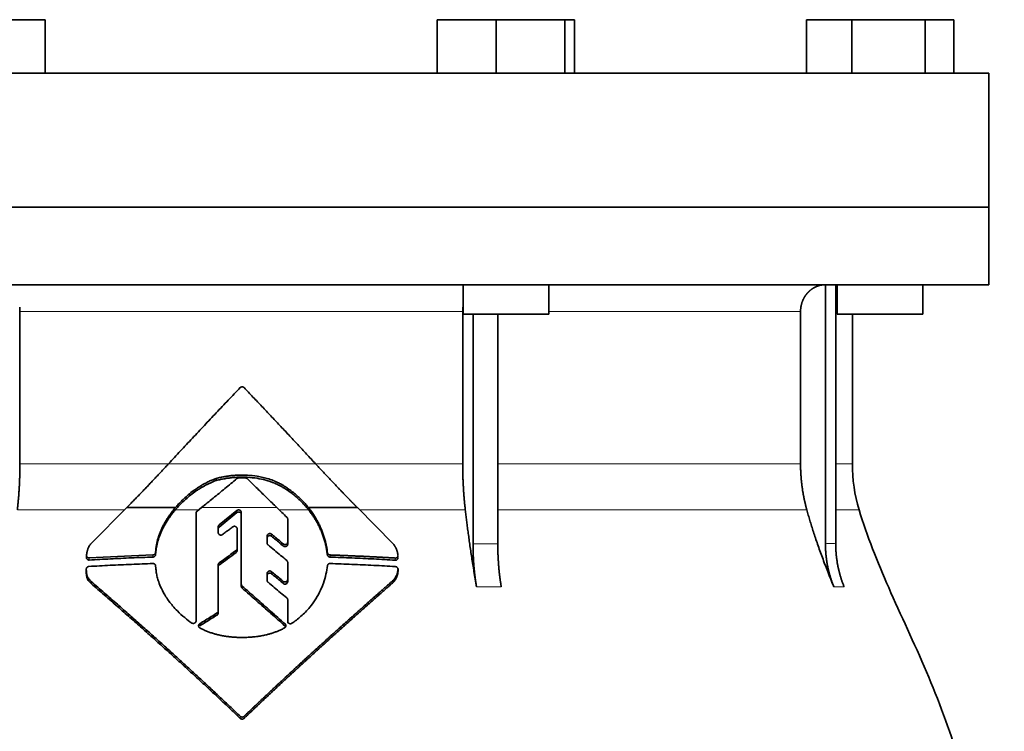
# Model space of a CAD drawing. Header units: millimetres. Extents: x 441 to 1325, y -1714 to 1591.
# Tile 29 of 29: x 1051 to 1234, y 958 to 1091. Entities that reach past the tile are written whole.
import ezdxf

# ---------------------------------------------------------------- set-up
doc = ezdxf.new("R2010")
doc.units = ezdxf.units.MM
doc.layers.add('VSI344-454_FLANG', color=7, linetype='Continuous')
doc.layers.add('VSI344-454_TESTA', color=7, linetype='Continuous')

# ---------------------------------------------------------------- blocks, each defined once
blk = doc.blocks.new('SE3')
at = {"layer": 'VSI344-454_FLANG', "color": 7, "linetype": 'Continuous', "lineweight": 35}
for p, q in [((1044.3, 1090.53), (1055.29, 1090.53)), ((1055.29, 1090.53), (1055.29, 1080.53)), ((1128.42, 1090.53), (1128.42, 1080.53)), ((1128.42, 1090.53), (1139.42, 1090.53)), ((1139.42, 1090.53), (1139.42, 1080.53)), ((1139.42, 1090.53), (1152.22, 1090.53)), ((1152.22, 1090.53), (1152.22, 1080.53)), ((1152.22, 1090.53), (1154.03, 1090.53)), ((1154.03, 1090.53), (1154.03, 1080.53)), ((1197.3, 1090.53), (1197.3, 1080.53)), ((1197.3, 1090.53), (1205.74, 1090.53)), ((1205.74, 1090.53), (1205.74, 1080.53)), ((1205.74, 1090.53), (1219.47, 1090.53)), ((1219.47, 1090.53), (1219.47, 1080.53)), ((1219.47, 1090.53), (1224.78, 1090.53)), ((1224.78, 1090.53), (1224.78, 1080.53)), ((949.36, 1080.53), (1231.31, 1080.53)), ((1231.31, 1080.53), (1231.31, 1055.53)), ((1231.31, 1055.53), (949.36, 1055.53))]:
    blk.add_line(p, q, dxfattribs=at)
at = {"layer": 'VSI344-454_TESTA', "color": 7, "linetype": 'Continuous', "lineweight": 35}
for p, q in [((949.36, 1055.53), (1231.31, 1055.53)), ((1231.31, 1041.03), (1231.31, 1055.53)), ((1231.31, 1041.03), (949.36, 1041.03)), ((1133.22, 1041.03), (1133.22, 1035.53)), ((1149.22, 1035.53), (1149.22, 1041.03)), ((1200.84, 1041.03), (1200.84, 992.68)), ((1202.75, 1041.03), (1202.76, 992.68)), ((1203.04, 1041.03), (1203.04, 1035.53)), ((1219.04, 1035.53), (1219.04, 1041.03)), ((1050.55, 1036.03), (1050.55, 1007.6)), ((1133.16, 1036.03), (1133.16, 1007.6)), ((1133.22, 1035.53), (1149.22, 1035.53)), ((1135.09, 1035.53), (1135.09, 992.68)), ((1139.71, 1035.53), (1139.71, 992.68)), ((1196.2, 1036.03), (1196.2, 1007.6)), ((1203.04, 1035.53), (1219.04, 1035.53)), ((1205.86, 1007.6), (1205.86, 1035.53)), ((1087.16, 1004.48), (1087.16, 1004.87)), ((1100.62, 1002.54), (1100.62, 1002.93)), ((1063.83, 992.69), (1070.47, 999.41)), ((1070.47, 999.41), (1079.56, 999.41)), ((1083.6, 998.76), (1084.42, 999.41)), ((1104.4, 999.41), (1113.51, 999.41)), ((1113.51, 999.41), (1120.18, 992.66)), ((1083.42, 978.26), (1083.42, 998.39)), ((1091.03, 998.88), (1087.73, 996.18)), ((1087.73, 995.79), (1091.03, 998.49)), ((1091.86, 985.12), (1091.86, 998.51)), ((1087.55, 995.82), (1087.55, 994.75)), ((1100.51, 997.28), (1100.51, 992.98)), ((1091.08, 995.46), (1091.08, 991.77)), ((1096.68, 994.12), (1096.68, 992.79)), ((1100.51, 992.98), (1100.51, 992.59)), ((1062.98, 990.47), (1062.98, 990.06)), ((1075.37, 990.58), (1063.48, 990.03)), ((1075.9, 991.47), (1075.87, 991.04)), ((1075.87, 990.64), (1075.9, 991.07)), ((1075.87, 991.04), (1075.87, 990.64)), ((1075.9, 991.07), (1075.9, 991.47)), ((1091.08, 991.77), (1091.08, 991.38)), ((1107.93, 991), (1107.93, 990.61)), ((1075.87, 988.55), (1075.9, 988.12)), ((1087.55, 988.72), (1087.55, 980.13)), ((1100.51, 989.18), (1100.51, 985.98)), ((1062.94, 987.93), (1062.94, 987.53)), ((1096.68, 987.13), (1096.68, 985.83)), ((1121.1, 987.51), (1121.1, 987.93)), ((1063.85, 985.23), (1063.85, 985.63)), ((1091.86, 985.12), (1091.86, 984.73)), ((1100.51, 985.98), (1100.51, 985.59)), ((1120.18, 985.43), (1120.18, 985.83)), ((1100.51, 982.2), (1100.51, 978.21)), ((1100.51, 982.2), (1100.51, 981.81)), ((1100.51, 978.2), (1100.51, 981.81)), ((1087.55, 980.13), (1087.55, 979.74)), ((1100.51, 977.81), (1100.51, 978.21))]:
    blk.add_line(p, q, dxfattribs=at)
at = {"layer": 'VSI344-454_TESTA', "color": 4, "linetype": 'Continuous', "lineweight": 9}
for p, q in [((1133.16, 1036.03), (1050.55, 1036.03)), ((1196.2, 1036.03), (1149.22, 1036.03)), ((1202.78, 1036.03), (1203.04, 1036.03)), ((1050.55, 1007.6), (1078.22, 1007.6)), ((1078.28, 1007.6), (1105.71, 1007.6)), ((1133.16, 1007.6), (1105.91, 1007.6)), ((1196.2, 1007.6), (1139.71, 1007.6)), ((1205.86, 1007.6), (1202.78, 1007.6)), ((1098.5, 999.41), (1084.42, 999.41)), ((1050.07, 998.98), (1070.04, 998.98)), ((1079.53, 998.98), (1083.88, 998.98)), ((1091.03, 998.49), (1091.03, 998.88)), ((1098.94, 998.98), (1104.43, 998.98)), ((1113.94, 998.98), (1133.65, 998.98)), ((1139.74, 998.98), (1197.37, 998.98)), ((1202.78, 998.98), (1207.12, 998.98)), ((1087.73, 995.79), (1087.73, 996.18)), ((1097.5, 994.07), (1097.5, 994.46)), ((1099.68, 992.64), (1099.68, 992.25)), ((1135.09, 992.68), (1139.71, 992.68)), ((1075.37, 990.58), (1075.37, 990.18)), ((1090.88, 991.41), (1090.88, 991.01)), ((1108.43, 990.57), (1108.43, 990.17)), ((1063.48, 990.03), (1063.48, 989.63)), ((1087.74, 988.7), (1087.74, 989.09)), ((1120.59, 990), (1120.59, 989.6)), ((1097.51, 987.07), (1097.51, 987.47)), ((1121.09, 987.87), (1121.09, 987.47)), ((1092.01, 984.78), (1092.01, 984.39)), ((1099.68, 985.65), (1099.68, 985.25)), ((1135.74, 984.62), (1140.36, 984.62)), ((1202.41, 984.62), (1204.32, 984.62)), ((1087.33, 979.74), (1087.33, 979.35)), ((1084.11, 977.34), (1084.11, 977.73)), ((1100.02, 977.3), (1100.02, 977.69)), ((1091.66, 960.45), (1091.66, 960.06)), ((1092.37, 960.45), (1092.37, 960.06))]:
    blk.add_line(p, q, dxfattribs=at)
at = {"layer": 'VSI344-454_TESTA', "color": 7, "linetype": 'Continuous', "lineweight": 35}
blk.add_arc((1235.86, 1007.6), 30, 180, 196.6836, dxfattribs=at)
for points, degree, knots in [([(1200.83, 1041.03), (1200.3, 1041.03), (1199.79, 1040.91), (1199.33, 1040.79), (1198.9, 1040.58), (1198.36, 1040.31), (1197.9, 1039.9), (1197.67, 1039.71), (1197.48, 1039.48), (1197.18, 1039.14), (1196.94, 1038.75), (1196.7, 1038.34), (1196.53, 1037.9), (1196.2, 1037), (1196.2, 1036.03)], 2, [0, 0, 0, 0.125, 0.125, 0.25, 0.25, 0.416667, 0.416667, 0.5, 0.5, 0.625, 0.625, 0.75, 0.75, 1, 1, 1]), ([(1078.28, 1007.6), (1078.65, 1008), (1079.39, 1008.8), (1080.5, 1009.99), (1081.61, 1011.19), (1082.73, 1012.38), (1083.84, 1013.57), (1084.96, 1014.76), (1086.07, 1015.94), (1087.19, 1017.12), (1088.31, 1018.3), (1089.42, 1019.48), (1090.54, 1020.65), (1091.28, 1021.44), (1091.66, 1021.82)], 3, [0, 0, 0, 0, 0.083932, 0.167742, 0.251436, 0.335015, 0.418484, 0.501846, 0.585106, 0.668267, 0.751334, 0.834309, 0.917196, 1, 1, 1, 1]), ([(1092.37, 1021.82), (1092.35, 1021.84), (1092.32, 1021.87), (1092.27, 1021.91), (1092.21, 1021.94), (1092.15, 1021.96), (1092.08, 1021.97), (1091.97, 1021.98), (1091.81, 1021.95), (1091.71, 1021.87), (1091.66, 1021.82)], 3, [0, 0, 0, 0, 0.086928, 0.170567, 0.252477, 0.334316, 0.417747, 0.50434, 0.751875, 1, 1, 1, 1]), ([(1050.07, 998.98), (1050.31, 1001.08), (1050.43, 1003.24), (1050.55, 1005.41), (1050.55, 1007.6)], 2, [0, 0, 0, 0.5, 0.5, 1, 1, 1]), ([(1070.47, 999.41), (1070.66, 999.6), (1071.03, 999.99), (1071.59, 1000.56), (1072.15, 1001.13), (1072.71, 1001.71), (1073.27, 1002.29), (1073.83, 1002.87), (1074.39, 1003.45), (1074.94, 1004.04), (1075.5, 1004.63), (1076.06, 1005.22), (1076.61, 1005.81), (1077.17, 1006.4), (1077.72, 1007), (1078.09, 1007.4), (1078.28, 1007.6)], 3, [0, 0, 0, 0, 0.070866, 0.141776, 0.212742, 0.283772, 0.354879, 0.426073, 0.497363, 0.568762, 0.640279, 0.711924, 0.783709, 0.855643, 0.927737, 1, 1, 1, 1]), ([(1105.71, 1007.6), (1107.65, 1005.5), (1109.62, 1003.43), (1110.66, 1002.34), (1111.71, 1001.26), (1112.61, 1000.32), (1113.51, 999.41)], 2, [0, 0, 0, 0.5, 0.5, 0.75, 0.75, 1, 1, 1]), ([(1133.16, 1007.6), (1133.16, 1005.41), (1133.29, 1003.24), (1133.41, 1001.08), (1133.65, 998.98)], 2, [0, 0, 0, 0.5, 0.5, 1, 1, 1]), ([(1196.2, 1007.6), (1196.2, 1005.41), (1196.49, 1003.24), (1196.79, 1001.08), (1197.37, 998.98)], 2, [0, 0, 0, 0.5, 0.5, 1, 1, 1]), ([(1087.16, 1004.87), (1087.06, 1004.83), (1086.84, 1004.75), (1086.51, 1004.62), (1086.16, 1004.47), (1085.79, 1004.3), (1085.41, 1004.11), (1085, 1003.9), (1084.52, 1003.62), (1083.97, 1003.29), (1083.44, 1002.93), (1082.76, 1002.45), (1082, 1001.85), (1081.2, 1001.14), (1080.57, 1000.52), (1080.04, 999.97), (1079.72, 999.59), (1079.56, 999.41)], 3, [0, 0, 0, 0, 0.035469, 0.073247, 0.113368, 0.155868, 0.200777, 0.248126, 0.301729, 0.376079, 0.45126, 0.504147, 0.640653, 0.757772, 0.842597, 0.92337, 1, 1, 1, 1]), ([(1100.62, 1002.93), (1100.53, 1003), (1100.36, 1003.12), (1100.1, 1003.29), (1099.86, 1003.45), (1099.62, 1003.59), (1099.4, 1003.72), (1099.19, 1003.83), (1099, 1003.93), (1098.82, 1004.02), (1098.66, 1004.1), (1098.51, 1004.17), (1098.38, 1004.23), (1098.27, 1004.28), (1098.17, 1004.32), (1097.74, 1004.5), (1096.99, 1004.78), (1095.9, 1005.07), (1094.57, 1005.34), (1092.99, 1005.5), (1091.49, 1005.51), (1090.36, 1005.43), (1089.58, 1005.34), (1088.78, 1005.22), (1087.97, 1005.07), (1087.44, 1004.94), (1087.16, 1004.87)], 3, [0, 0, 0, 0, 0.023408, 0.045495, 0.066267, 0.08573, 0.103886, 0.120734, 0.136272, 0.150498, 0.163408, 0.175, 0.185269, 0.194211, 0.201824, 0.208105, 0.293106, 0.373501, 0.449142, 0.581205, 0.713645, 0.768118, 0.824122, 0.881537, 0.94022, 1, 1, 1, 1]), ([(1087.16, 1004.48), (1087.3, 1004.51), (1087.57, 1004.58), (1087.97, 1004.67), (1088.37, 1004.75), (1088.77, 1004.82), (1089.17, 1004.89), (1089.56, 1004.94), (1089.95, 1004.99), (1090.34, 1005.03), (1090.72, 1005.06), (1091.59, 1005.11), (1092.96, 1005.11), (1094.74, 1004.93), (1096.46, 1004.56), (1097.62, 1004.16), (1098.34, 1003.86), (1098.65, 1003.71), (1099.04, 1003.52), (1099.51, 1003.27), (1100.05, 1002.94), (1100.42, 1002.68), (1100.62, 1002.54)], 3, [0, 0, 0, 0, 0.029757, 0.05927, 0.088516, 0.117473, 0.146121, 0.174442, 0.202419, 0.230037, 0.257282, 0.284141, 0.417137, 0.549667, 0.665704, 0.792387, 0.80977, 0.834087, 0.865297, 0.903358, 0.94825, 1, 1, 1, 1]), ([(1093.01, 1004.8), (1092.99, 1004.82), (1092.96, 1004.85), (1092.9, 1004.88), (1092.83, 1004.92), (1092.75, 1004.94), (1092.69, 1004.95), (1092.65, 1004.95)], 3, [0, 0, 0, 0, 0.168351, 0.334942, 0.502689, 0.751512, 1, 1, 1, 1]), ([(1079.53, 998.98), (1079.6, 999.07), (1079.76, 999.26), (1080.01, 999.53), (1080.26, 999.81), (1080.53, 1000.09), (1080.81, 1000.37), (1081.28, 1000.81), (1081.98, 1001.44), (1082.74, 1002.04), (1083.42, 1002.53), (1083.96, 1002.89), (1084.51, 1003.23), (1085.06, 1003.54), (1085.59, 1003.81), (1086.14, 1004.07), (1086.66, 1004.29), (1087, 1004.42), (1087.16, 1004.48)], 3, [0, 0, 0, 0, 0.037855, 0.076773, 0.116748, 0.157769, 0.199823, 0.242894, 0.35986, 0.496772, 0.548405, 0.624866, 0.698333, 0.752768, 0.822415, 0.886767, 0.945925, 1, 1, 1, 1]), ([(1104.4, 999.41), (1104.32, 999.51), (1104.15, 999.72), (1103.89, 1000.02), (1103.62, 1000.33), (1103.33, 1000.63), (1103.02, 1000.94), (1102.66, 1001.28), (1102.25, 1001.66), (1101.76, 1002.08), (1101.22, 1002.51), (1100.82, 1002.79), (1100.62, 1002.93)], 3, [0, 0, 0, 0, 0.075287, 0.152725, 0.232371, 0.314287, 0.398538, 0.485197, 0.598878, 0.722311, 0.855869, 1, 1, 1, 1]), ([(1100.62, 1002.54), (1100.74, 1002.46), (1100.98, 1002.29), (1101.31, 1002.04), (1101.63, 1001.79), (1101.93, 1001.55), (1102.21, 1001.31), (1102.47, 1001.07), (1102.8, 1000.77), (1103.2, 1000.38), (1103.64, 999.91), (1104.05, 999.45), (1104.3, 999.14), (1104.43, 998.98)], 3, [0, 0, 0, 0, 0.08388, 0.164148, 0.240901, 0.314226, 0.384201, 0.450897, 0.514375, 0.643667, 0.767551, 0.88626, 1, 1, 1, 1]), ([(1079.56, 999.41), (1079.46, 999.3), (1079.28, 999.08), (1079, 998.73), (1078.74, 998.39), (1078.5, 998.05), (1078.26, 997.7), (1078.04, 997.36), (1077.83, 997.02), (1077.63, 996.68), (1077.44, 996.35), (1077.26, 996.01), (1077.06, 995.59), (1076.82, 995.08), (1076.58, 994.48), (1076.38, 993.88), (1076.2, 993.27), (1076.06, 992.67), (1075.96, 992.07), (1075.92, 991.67), (1075.9, 991.47)], 3, [0, 0, 0, 0, 0.048918, 0.097127, 0.144611, 0.191357, 0.237355, 0.282595, 0.327071, 0.370778, 0.413715, 0.455879, 0.497274, 0.57131, 0.644563, 0.717042, 0.788771, 0.859795, 0.930177, 1, 1, 1, 1]), ([(1107.93, 991), (1107.91, 991.13), (1107.88, 991.39), (1107.82, 991.77), (1107.75, 992.16), (1107.67, 992.54), (1107.58, 992.92), (1107.49, 993.3), (1107.38, 993.68), (1107.27, 994.05), (1107.14, 994.43), (1107.01, 994.79), (1106.87, 995.16), (1106.68, 995.62), (1106.43, 996.18), (1106.1, 996.84), (1105.73, 997.49), (1105.33, 998.14), (1104.89, 998.79), (1104.56, 999.2), (1104.4, 999.41)], 3, [0, 0, 0, 0, 0.0436, 0.087048, 0.130354, 0.173526, 0.216573, 0.259505, 0.302334, 0.345068, 0.38772, 0.4303, 0.472822, 0.515297, 0.592533, 0.671051, 0.750942, 0.832313, 0.915286, 1, 1, 1, 1]), ([(1075.9, 991.07), (1075.91, 991.17), (1075.92, 991.37), (1075.96, 991.67), (1076.01, 991.97), (1076.07, 992.27), (1076.13, 992.57), (1076.21, 992.88), (1076.29, 993.18), (1076.38, 993.48), (1076.48, 993.78), (1076.59, 994.08), (1076.7, 994.39), (1076.83, 994.69), (1076.96, 994.99), (1077.15, 995.39), (1077.4, 995.9), (1077.75, 996.51), (1078.13, 997.13), (1078.56, 997.75), (1079.02, 998.37), (1079.36, 998.78), (1079.53, 998.98)], 3, [0, 0, 0, 0, 0.035015, 0.070162, 0.105454, 0.140901, 0.176515, 0.212303, 0.248274, 0.284432, 0.320783, 0.357331, 0.394079, 0.431028, 0.468179, 0.50553, 0.581583, 0.660209, 0.741403, 0.825137, 0.911361, 1, 1, 1, 1]), ([(1083.6, 998.76), (1083.59, 998.74), (1083.55, 998.71), (1083.5, 998.65), (1083.46, 998.58), (1083.43, 998.49), (1083.42, 998.42), (1083.42, 998.39)], 3, [0, 0, 0, 0, 0.16747, 0.33309, 0.500577, 0.750185, 1, 1, 1, 1]), ([(1091.03, 998.88), (1091.05, 998.89), (1091.09, 998.92), (1091.17, 998.96), (1091.29, 998.99), (1091.43, 998.99), (1091.57, 998.95), (1091.69, 998.88), (1091.79, 998.77), (1091.83, 998.67), (1091.86, 998.58), (1091.86, 998.54), (1091.86, 998.51)], 3, [0, 0, 0, 0, 0.062353, 0.125158, 0.24996, 0.374797, 0.499677, 0.624614, 0.749589, 0.874588, 0.937494, 1, 1, 1, 1]), ([(1091.86, 998.12), (1091.86, 998.15), (1091.86, 998.19), (1091.84, 998.26), (1091.82, 998.32), (1091.78, 998.38), (1091.74, 998.44), (1091.67, 998.5), (1091.57, 998.56), (1091.43, 998.6), (1091.31, 998.6), (1091.22, 998.59), (1091.15, 998.56), (1091.09, 998.53), (1091.05, 998.5), (1091.03, 998.49)], 3, [0, 0, 0, 0, 0.063438, 0.125521, 0.187559, 0.250864, 0.313208, 0.376176, 0.500934, 0.625151, 0.749523, 0.811779, 0.874544, 0.937503, 1, 1, 1, 1]), ([(1100.51, 997.28), (1100.51, 997.3), (1100.51, 997.34), (1100.5, 997.4), (1100.47, 997.47), (1100.43, 997.55), (1100.39, 997.6), (1100.36, 997.62)], 3, [0, 0, 0, 0, 0.167837, 0.334108, 0.5018, 0.750897, 1, 1, 1, 1]), ([(1104.43, 998.98), (1104.51, 998.88), (1104.67, 998.67), (1104.91, 998.35), (1105.13, 998.03), (1105.35, 997.71), (1105.55, 997.39), (1105.75, 997.07), (1105.93, 996.75), (1106.11, 996.42), (1106.28, 996.1), (1106.44, 995.77), (1106.59, 995.45), (1106.79, 994.99), (1107.02, 994.39), (1107.27, 993.65), (1107.49, 992.9), (1107.68, 992.14), (1107.82, 991.38), (1107.89, 990.86), (1107.93, 990.61)], 3, [0, 0, 0, 0, 0.042406, 0.08437, 0.12591, 0.167045, 0.20779, 0.248161, 0.288171, 0.327836, 0.367166, 0.406174, 0.444871, 0.483267, 0.568665, 0.654234, 0.74007, 0.826258, 0.912877, 1, 1, 1, 1]), ([(1135.74, 984.62), (1135.66, 985.1), (1135.5, 986.04), (1135.27, 987.44), (1135.05, 988.79), (1134.85, 990.09), (1134.66, 991.35), (1134.48, 992.57), (1134.32, 993.74), (1134.16, 994.87), (1134.02, 995.96), (1133.88, 997), (1133.76, 998.01), (1133.68, 998.66), (1133.65, 998.98)], 3, [0, 0, 0, 0, 0.102223, 0.200825, 0.295866, 0.387407, 0.475505, 0.560214, 0.641586, 0.719671, 0.794515, 0.866159, 0.934642, 1, 1, 1, 1]), ([(1202.41, 984.62), (1202.21, 985.1), (1201.83, 986.04), (1201.28, 987.44), (1200.76, 988.79), (1200.27, 990.09), (1199.81, 991.35), (1199.38, 992.57), (1198.98, 993.74), (1198.6, 994.87), (1198.26, 995.96), (1197.94, 997), (1197.64, 998.01), (1197.46, 998.66), (1197.37, 998.98)], 3, [0, 0, 0, 0, 0.102223, 0.200825, 0.295867, 0.387408, 0.475506, 0.560215, 0.641587, 0.719672, 0.794515, 0.866159, 0.934642, 1, 1, 1, 1]), ([(1207.12, 998.98), (1208.58, 994.12), (1212.54, 984.27), (1219.8, 969.12), (1225.98, 952.76), (1229.73, 936.23), (1231.95, 920.09), (1233.2, 904.12), (1233.87, 888.24), (1234.07, 874.47), (1234.21, 865.92), (1234.21, 862.56)], 3, [0, 0, 0, 0, 0.117079, 0.240569, 0.360617, 0.476421, 0.590288, 0.703407, 0.816259, 0.929029, 1, 1, 1, 1]), ([(1087.55, 995.82), (1087.55, 995.84), (1087.55, 995.89), (1087.57, 995.96), (1087.6, 996.03), (1087.65, 996.11), (1087.7, 996.16), (1087.73, 996.18)], 3, [0, 0, 0, 0, 0.167832, 0.333794, 0.501453, 0.750788, 1, 1, 1, 1]), ([(1087.73, 995.79), (1087.71, 995.78), (1087.67, 995.75), (1087.63, 995.69), (1087.59, 995.62), (1087.56, 995.53), (1087.55, 995.47), (1087.55, 995.43)], 3, [0, 0, 0, 0, 0.166832, 0.332012, 0.499081, 0.749367, 1, 1, 1, 1]), ([(1091.08, 995.46), (1091.07, 995.48), (1091.07, 995.52), (1091.05, 995.61), (1091, 995.71), (1090.91, 995.81), (1090.8, 995.89), (1090.66, 995.93), (1090.52, 995.93), (1090.41, 995.9), (1090.32, 995.87), (1090.28, 995.84), (1090.27, 995.83)], 3, [0, 0, 0, 0, 0.062709, 0.125843, 0.25116, 0.376322, 0.501352, 0.626278, 0.751007, 0.875429, 0.937895, 1, 1, 1, 1]), ([(1088.36, 994.39), (1088.32, 994.37), (1088.25, 994.32), (1088.06, 994.27), (1087.82, 994.31), (1087.64, 994.46), (1087.56, 994.62), (1087.55, 994.71), (1087.55, 994.75)], 3, [0, 0, 0, 0, 0.124721, 0.24865, 0.50038, 0.748839, 0.874692, 1, 1, 1, 1]), ([(1096.68, 994.12), (1096.68, 994.14), (1096.68, 994.18), (1096.69, 994.25), (1096.72, 994.31), (1096.76, 994.39), (1096.84, 994.48), (1096.96, 994.55), (1097.1, 994.59), (1097.25, 994.58), (1097.39, 994.54), (1097.47, 994.49), (1097.5, 994.46)], 3, [0, 0, 0, 0, 0.062966, 0.124796, 0.186784, 0.250209, 0.375117, 0.49931, 0.626183, 0.752696, 0.875851, 1, 1, 1, 1]), ([(1097.5, 994.07), (1097.47, 994.1), (1097.39, 994.15), (1097.25, 994.19), (1097.11, 994.19), (1096.97, 994.16), (1096.85, 994.09), (1096.75, 993.99), (1096.69, 993.86), (1096.68, 993.77), (1096.68, 993.73)], 3, [0, 0, 0, 0, 0.123418, 0.247219, 0.371562, 0.496484, 0.622082, 0.748008, 0.873941, 1, 1, 1, 1]), ([(1062.98, 990.51), (1062.99, 990.6), (1063.01, 990.78), (1063.05, 991.03), (1063.1, 991.27), (1063.16, 991.5), (1063.23, 991.74), (1063.34, 991.99), (1063.48, 992.25), (1063.64, 992.48), (1063.76, 992.62), (1063.83, 992.69)], 3, [0, 0, 0, 0, 0.117532, 0.229212, 0.33436, 0.43261, 0.523843, 0.650327, 0.771212, 0.88734, 1, 1, 1, 1]), ([(1096.85, 992.44), (1096.83, 992.45), (1096.8, 992.49), (1096.75, 992.54), (1096.71, 992.61), (1096.68, 992.69), (1096.68, 992.76), (1096.68, 992.79)], 3, [0, 0, 0, 0, 0.164207, 0.326866, 0.491238, 0.745542, 1, 1, 1, 1]), ([(1099.68, 992.64), (1099.7, 992.63), (1099.74, 992.6), (1099.8, 992.56), (1099.87, 992.54), (1099.96, 992.52), (1100.09, 992.52), (1100.22, 992.55), (1100.35, 992.63), (1100.44, 992.73), (1100.5, 992.85), (1100.51, 992.94), (1100.51, 992.98)], 3, [0, 0, 0, 0, 0.063279, 0.124964, 0.186389, 0.248902, 0.37582, 0.50344, 0.627237, 0.751955, 0.876448, 1, 1, 1, 1]), ([(1100.51, 992.59), (1100.51, 992.57), (1100.51, 992.52), (1100.49, 992.46), (1100.47, 992.39), (1100.42, 992.32), (1100.34, 992.23), (1100.22, 992.16), (1100.08, 992.12), (1099.94, 992.13), (1099.8, 992.17), (1099.72, 992.22), (1099.68, 992.25)], 3, [0, 0, 0, 0, 0.063537, 0.125825, 0.188182, 0.251924, 0.377776, 0.503386, 0.628653, 0.753807, 0.876773, 1, 1, 1, 1]), ([(1120.18, 992.66), (1120.23, 992.61), (1120.3, 992.51), (1120.41, 992.36), (1120.52, 992.19), (1120.62, 992.03), (1120.71, 991.85), (1120.79, 991.67), (1120.86, 991.49), (1120.93, 991.29), (1120.98, 991.1), (1121.03, 990.9), (1121.06, 990.7), (1121.08, 990.56), (1121.09, 990.49)], 3, [0, 0, 0, 0, 0.077144, 0.155351, 0.234641, 0.315035, 0.39655, 0.479206, 0.563019, 0.648006, 0.734183, 0.821564, 0.910165, 1, 1, 1, 1]), ([(1135.74, 984.62), (1135.42, 986.53), (1135.25, 988.57), (1135.09, 990.6), (1135.09, 992.68)], 2, [0, 0, 0, 0.500132, 0.500132, 1, 1, 1]), ([(1139.71, 992.68), (1139.71, 990.6), (1139.87, 988.57), (1140.03, 986.53), (1140.36, 984.62)], 2, [0, 0, 0, 0.499849, 0.499849, 1, 1, 1]), ([(1202.41, 984.62), (1201.63, 986.53), (1201.24, 988.57), (1200.84, 990.6), (1200.84, 992.68)], 2, [0, 0, 0, 0.500133, 0.500133, 1, 1, 1]), ([(1202.76, 992.68), (1202.76, 990.6), (1203.15, 988.57), (1203.55, 986.53), (1204.32, 984.62)], 2, [0, 0, 0, 0.499868, 0.499868, 1, 1, 1]), ([(1062.98, 990.51), (1062.98, 990.49), (1062.97, 990.44), (1062.98, 990.38), (1063, 990.32), (1063.02, 990.26), (1063.06, 990.21), (1063.12, 990.15), (1063.21, 990.08), (1063.33, 990.03), (1063.43, 990.03), (1063.48, 990.03)], 3, [0, 0, 0, 0, 0.084422, 0.165946, 0.246194, 0.32687, 0.409652, 0.496096, 0.666594, 0.830213, 1, 1, 1, 1]), ([(1075.37, 990.58), (1075.4, 990.58), (1075.45, 990.58), (1075.53, 990.6), (1075.59, 990.63), (1075.66, 990.67), (1075.75, 990.74), (1075.84, 990.86), (1075.86, 990.98), (1075.87, 991.04)], 3, [0, 0, 0, 0, 0.103611, 0.203327, 0.301591, 0.400957, 0.503894, 0.751518, 1, 1, 1, 1]), ([(1075.87, 990.64), (1075.87, 990.62), (1075.87, 990.58), (1075.85, 990.53), (1075.82, 990.46), (1075.78, 990.39), (1075.72, 990.32), (1075.64, 990.26), (1075.56, 990.22), (1075.47, 990.19), (1075.41, 990.19), (1075.37, 990.18)], 3, [0, 0, 0, 0, 0.083986, 0.167509, 0.251959, 0.376203, 0.500583, 0.624697, 0.748972, 0.874639, 1, 1, 1, 1]), ([(1090.88, 991.41), (1090.9, 991.42), (1090.93, 991.44), (1090.97, 991.48), (1091, 991.52), (1091.03, 991.58), (1091.07, 991.67), (1091.07, 991.74), (1091.08, 991.77)], 3, [0, 0, 0, 0, 0.125329, 0.249125, 0.373003, 0.498576, 0.74923, 1, 1, 1, 1]), ([(1091.08, 991.38), (1091.08, 991.37), (1091.07, 991.33), (1091.06, 991.28), (1091.05, 991.23), (1091.02, 991.16), (1090.97, 991.09), (1090.91, 991.04), (1090.88, 991.01)], 3, [0, 0, 0, 0, 0.126081, 0.250535, 0.374982, 0.501043, 0.750644, 1, 1, 1, 1]), ([(1107.93, 991), (1107.93, 990.98), (1107.94, 990.93), (1107.96, 990.87), (1108, 990.8), (1108.04, 990.75), (1108.12, 990.67), (1108.24, 990.59), (1108.37, 990.58), (1108.43, 990.57)], 3, [0, 0, 0, 0, 0.102907, 0.202298, 0.30042, 0.399604, 0.502115, 0.750474, 1, 1, 1, 1]), ([(1108.43, 990.17), (1108.41, 990.18), (1108.37, 990.18), (1108.31, 990.19), (1108.24, 990.21), (1108.17, 990.25), (1108.09, 990.3), (1108.03, 990.37), (1107.98, 990.44), (1107.94, 990.52), (1107.93, 990.58), (1107.93, 990.61)], 3, [0, 0, 0, 0, 0.083096, 0.165679, 0.248967, 0.373031, 0.497322, 0.622251, 0.747045, 0.873668, 1, 1, 1, 1]), ([(1120.59, 990), (1120.62, 990), (1120.67, 990), (1120.73, 990.01), (1120.8, 990.03), (1120.86, 990.06), (1120.92, 990.09), (1120.98, 990.15), (1121.05, 990.24), (1121.1, 990.36), (1121.09, 990.45), (1121.09, 990.49)], 3, [0, 0, 0, 0, 0.086868, 0.170562, 0.252673, 0.334884, 0.418871, 0.50621, 0.674735, 0.834793, 1, 1, 1, 1]), ([(1063.44, 988.43), (1063.41, 988.43), (1063.37, 988.42), (1063.3, 988.4), (1063.23, 988.38), (1063.15, 988.33), (1063.07, 988.27), (1063.01, 988.19), (1062.97, 988.11), (1062.94, 988.02), (1062.94, 987.96), (1062.94, 987.93)], 3, [0, 0, 0, 0, 0.08625, 0.171682, 0.257868, 0.382817, 0.507255, 0.630143, 0.752988, 0.876537, 1, 1, 1, 1]), ([(1063.48, 989.63), (1063.45, 989.63), (1063.41, 989.63), (1063.34, 989.64), (1063.26, 989.66), (1063.18, 989.7), (1063.1, 989.76), (1063.04, 989.83), (1063, 989.92), (1062.97, 990.01), (1062.98, 990.08), (1062.98, 990.11)], 3, [0, 0, 0, 0, 0.084206, 0.168048, 0.253091, 0.378633, 0.504756, 0.630047, 0.753956, 0.877659, 1, 1, 1, 1]), ([(1075.87, 988.55), (1075.87, 988.57), (1075.87, 988.61), (1075.85, 988.66), (1075.82, 988.73), (1075.78, 988.79), (1075.72, 988.86), (1075.64, 988.91), (1075.56, 988.95), (1075.47, 988.97), (1075.41, 988.97), (1075.37, 988.97)], 3, [0, 0, 0, 0, 0.083676, 0.167034, 0.251419, 0.376349, 0.501804, 0.626849, 0.751332, 0.876067, 1, 1, 1, 1]), ([(1087.55, 988.72), (1087.55, 988.74), (1087.55, 988.78), (1087.56, 988.83), (1087.58, 988.88), (1087.61, 988.95), (1087.66, 989.02), (1087.71, 989.07), (1087.74, 989.09)], 3, [0, 0, 0, 0, 0.126744, 0.251719, 0.376563, 0.502917, 0.751732, 1, 1, 1, 1]), ([(1100.51, 989.18), (1100.51, 989.2), (1100.51, 989.25), (1100.49, 989.31), (1100.46, 989.39), (1100.42, 989.46), (1100.37, 989.51), (1100.34, 989.54)], 3, [0, 0, 0, 0, 0.168526, 0.335046, 0.503023, 0.75174, 1, 1, 1, 1]), ([(1101.31, 977.82), (1101.59, 978.02), (1102.17, 978.43), (1103.01, 979.13), (1103.86, 979.93), (1104.82, 981.01), (1105.8, 982.37), (1106.61, 983.87), (1107.23, 985.41), (1107.68, 986.93), (1107.85, 988.05), (1107.93, 988.58)], 3, [0, 0, 0, 0, 0.076554, 0.158421, 0.245571, 0.341174, 0.489368, 0.630596, 0.738412, 0.875199, 1, 1, 1, 1]), ([(1108.43, 988.98), (1108.41, 988.98), (1108.37, 988.98), (1108.31, 988.97), (1108.24, 988.95), (1108.17, 988.92), (1108.09, 988.87), (1108.03, 988.81), (1107.98, 988.74), (1107.94, 988.66), (1107.93, 988.61), (1107.93, 988.58)], 3, [0, 0, 0, 0, 0.082967, 0.165673, 0.249342, 0.373952, 0.499349, 0.624786, 0.749741, 0.875167, 1, 1, 1, 1]), ([(1121.09, 990.09), (1121.09, 990.07), (1121.09, 990.02), (1121.09, 989.96), (1121.07, 989.89), (1121.03, 989.81), (1120.97, 989.73), (1120.89, 989.67), (1120.8, 989.63), (1120.7, 989.6), (1120.63, 989.6), (1120.59, 989.6)], 3, [0, 0, 0, 0, 0.081418, 0.162667, 0.245387, 0.369019, 0.494297, 0.620472, 0.74628, 0.873568, 1, 1, 1, 1]), ([(1121.09, 987.87), (1121.09, 987.89), (1121.1, 987.93), (1121.09, 988), (1121.07, 988.07), (1121.03, 988.15), (1120.97, 988.23), (1120.89, 988.3), (1120.8, 988.36), (1120.7, 988.39), (1120.63, 988.4), (1120.6, 988.41)], 3, [0, 0, 0, 0, 0.08401, 0.16737, 0.251806, 0.374676, 0.49698, 0.619813, 0.743838, 0.872043, 1, 1, 1, 1]), ([(1063.85, 985.63), (1063.77, 985.71), (1063.62, 985.86), (1063.41, 986.09), (1063.22, 986.34), (1063.08, 986.63), (1063, 986.94), (1062.95, 987.37), (1062.94, 987.7), (1062.94, 987.93)], 3, [0, 0, 0, 0, 0.128357, 0.246909, 0.365609, 0.495543, 0.61697, 0.739244, 1, 1, 1, 1]), ([(1062.94, 987.53), (1062.94, 987.31), (1062.94, 986.98), (1063, 986.55), (1063.08, 986.23), (1063.22, 985.95), (1063.4, 985.69), (1063.61, 985.46), (1063.77, 985.31), (1063.85, 985.23)], 3, [0, 0, 0, 0, 0.250714, 0.376483, 0.500876, 0.63115, 0.749361, 0.8697, 1, 1, 1, 1]), ([(1075.9, 988.12), (1075.93, 987.85), (1075.99, 987.29), (1076.17, 986.44), (1076.47, 985.43), (1076.98, 984.18), (1077.82, 982.66), (1078.85, 981.28), (1080.03, 979.98), (1081.21, 978.89), (1082.17, 978.2), (1082.62, 977.87)], 3, [0, 0, 0, 0, 0.065392, 0.135018, 0.209054, 0.31821, 0.459165, 0.624086, 0.727787, 0.872222, 1, 1, 1, 1]), ([(1096.68, 987.13), (1096.68, 987.15), (1096.68, 987.2), (1096.69, 987.26), (1096.72, 987.32), (1096.77, 987.4), (1096.85, 987.49), (1096.97, 987.56), (1097.11, 987.59), (1097.25, 987.59), (1097.39, 987.55), (1097.47, 987.49), (1097.51, 987.47)], 3, [0, 0, 0, 0, 0.06381, 0.126263, 0.188678, 0.252375, 0.378548, 0.504124, 0.629235, 0.754264, 0.876896, 1, 1, 1, 1]), ([(1097.51, 987.07), (1097.49, 987.09), (1097.45, 987.12), (1097.39, 987.15), (1097.32, 987.17), (1097.23, 987.2), (1097.11, 987.2), (1096.97, 987.16), (1096.85, 987.09), (1096.75, 986.99), (1096.69, 986.87), (1096.68, 986.78), (1096.68, 986.74)], 3, [0, 0, 0, 0, 0.062292, 0.12332, 0.184393, 0.246815, 0.370716, 0.494682, 0.620815, 0.747336, 0.873365, 1, 1, 1, 1]), ([(1121.09, 987.87), (1121.08, 987.8), (1121.07, 987.65), (1121.03, 987.43), (1120.98, 987.21), (1120.91, 986.99), (1120.82, 986.76), (1120.71, 986.53), (1120.57, 986.28), (1120.4, 986.05), (1120.26, 985.9), (1120.18, 985.83)], 3, [0, 0, 0, 0, 0.094258, 0.191243, 0.290639, 0.392138, 0.495456, 0.611681, 0.734498, 0.863817, 1, 1, 1, 1]), ([(1120.18, 985.43), (1120.22, 985.46), (1120.28, 985.52), (1120.38, 985.63), (1120.46, 985.73), (1120.54, 985.84), (1120.61, 985.94), (1120.67, 986.05), (1120.73, 986.16), (1120.78, 986.27), (1120.86, 986.46), (1120.96, 986.73), (1121.05, 987.1), (1121.08, 987.35), (1121.09, 987.47)], 3, [0, 0, 0, 0, 0.061739, 0.122065, 0.181064, 0.238788, 0.295265, 0.350503, 0.404493, 0.457217, 0.508649, 0.678163, 0.842407, 1, 1, 1, 1]), ([(1091.66, 960.45), (1091.37, 960.72), (1090.8, 961.27), (1089.94, 962.08), (1089.08, 962.89), (1088.22, 963.71), (1087.35, 964.52), (1086.47, 965.34), (1085.6, 966.16), (1084.72, 966.98), (1083.83, 967.79), (1082.94, 968.61), (1082.05, 969.43), (1081.15, 970.25), (1080.25, 971.08), (1079.35, 971.9), (1078.44, 972.72), (1077.14, 973.9), (1075.42, 975.44), (1073.26, 977.37), (1071.02, 979.36), (1068.7, 981.4), (1066.3, 983.5), (1064.68, 984.91), (1063.85, 985.63)], 3, [0, 0, 0, 0, 0.030328, 0.060804, 0.091429, 0.122206, 0.153136, 0.184222, 0.215465, 0.246867, 0.278431, 0.310158, 0.342051, 0.374109, 0.406337, 0.438735, 0.471305, 0.504049, 0.578996, 0.657008, 0.738102, 0.822291, 0.909586, 1, 1, 1, 1]), ([(1063.85, 985.23), (1064.27, 984.87), (1065.1, 984.15), (1066.33, 983.07), (1067.55, 982.01), (1068.75, 980.96), (1069.92, 979.92), (1071.08, 978.9), (1072.22, 977.9), (1073.33, 976.91), (1074.43, 975.93), (1075.51, 974.96), (1076.57, 974.01), (1077.81, 972.9), (1079.22, 971.62), (1080.82, 970.17), (1082.4, 968.72), (1083.98, 967.27), (1085.54, 965.82), (1087.08, 964.38), (1088.62, 962.94), (1090.14, 961.5), (1091.15, 960.54), (1091.66, 960.06)], 3, [0, 0, 0, 0, 0.045794, 0.090818, 0.135071, 0.178557, 0.221276, 0.263229, 0.304419, 0.344848, 0.384515, 0.423425, 0.461579, 0.498978, 0.556788, 0.614039, 0.67074, 0.726903, 0.782537, 0.837653, 0.892261, 0.946373, 1, 1, 1, 1]), ([(1091.86, 985.12), (1091.86, 985.1), (1091.86, 985.06), (1091.87, 985), (1091.9, 984.93), (1091.94, 984.85), (1091.99, 984.81), (1092.01, 984.78)], 3, [0, 0, 0, 0, 0.164621, 0.327709, 0.492135, 0.746371, 1, 1, 1, 1]), ([(1092.01, 984.39), (1092, 984.41), (1091.97, 984.43), (1091.93, 984.49), (1091.89, 984.55), (1091.86, 984.63), (1091.86, 984.69), (1091.86, 984.73)], 3, [0, 0, 0, 0, 0.164002, 0.326776, 0.491227, 0.745529, 1, 1, 1, 1]), ([(1120.18, 985.83), (1116.57, 982.65), (1113.41, 979.83), (1109.8, 976.62), (1106.52, 973.64), (1104.74, 972.02), (1103.02, 970.44), (1101.22, 968.78), (1099.44, 967.13), (1095.87, 963.79), (1092.37, 960.45)], 2, [0, 0, 0, 0.25, 0.25, 0.5, 0.5, 0.625, 0.625, 0.75, 0.75, 1, 1, 1]), ([(1092.37, 960.06), (1095.86, 963.4), (1099.43, 966.72), (1101.19, 968.36), (1102.99, 970.01), (1104.68, 971.56), (1106.43, 973.16), (1109.72, 976.15), (1113.34, 979.37), (1116.54, 982.23), (1120.18, 985.43)], 2, [0, 0, 0, 0.25, 0.25, 0.375, 0.375, 0.5, 0.5, 0.75, 0.75, 1, 1, 1]), ([(1096.84, 985.49), (1096.83, 985.5), (1096.79, 985.53), (1096.75, 985.58), (1096.71, 985.65), (1096.68, 985.74), (1096.68, 985.8), (1096.68, 985.83)], 3, [0, 0, 0, 0, 0.16391, 0.326464, 0.490836, 0.745226, 1, 1, 1, 1]), ([(1099.68, 985.65), (1099.72, 985.62), (1099.79, 985.57), (1099.98, 985.51), (1100.23, 985.54), (1100.42, 985.69), (1100.5, 985.85), (1100.51, 985.94), (1100.51, 985.98)], 3, [0, 0, 0, 0, 0.123664, 0.246411, 0.497463, 0.746927, 0.873761, 1, 1, 1, 1]), ([(1100.51, 985.59), (1100.51, 985.54), (1100.5, 985.45), (1100.42, 985.29), (1100.23, 985.14), (1099.98, 985.12), (1099.79, 985.17), (1099.72, 985.23), (1099.68, 985.25)], 3, [0, 0, 0, 0, 0.127243, 0.254682, 0.505613, 0.753949, 0.876785, 1, 1, 1, 1]), ([(1100.51, 982.2), (1100.51, 982.23), (1100.51, 982.27), (1100.49, 982.33), (1100.47, 982.4), (1100.42, 982.48), (1100.37, 982.53), (1100.34, 982.55)], 3, [0, 0, 0, 0, 0.168888, 0.335732, 0.503899, 0.752326, 1, 1, 1, 1]), ([(1087.33, 979.74), (1087.34, 979.75), (1087.38, 979.78), (1087.42, 979.82), (1087.46, 979.86), (1087.5, 979.93), (1087.54, 980.02), (1087.55, 980.09), (1087.55, 980.13)], 3, [0, 0, 0, 0, 0.125105, 0.248501, 0.372119, 0.497878, 0.748605, 1, 1, 1, 1]), ([(1087.55, 979.74), (1087.55, 979.72), (1087.55, 979.68), (1087.54, 979.62), (1087.52, 979.57), (1087.48, 979.5), (1087.43, 979.42), (1087.36, 979.37), (1087.33, 979.35)], 3, [0, 0, 0, 0, 0.12695, 0.251845, 0.376599, 0.503133, 0.751956, 1, 1, 1, 1]), ([(1083.42, 978.26), (1083.42, 978.24), (1083.42, 978.19), (1083.4, 978.13), (1083.38, 978.07), (1083.34, 977.99), (1083.26, 977.91), (1083.15, 977.84), (1083.02, 977.79), (1082.88, 977.78), (1082.74, 977.81), (1082.66, 977.85), (1082.62, 977.87)], 3, [0, 0, 0, 0, 0.063465, 0.12566, 0.187794, 0.251081, 0.375353, 0.499064, 0.623924, 0.748961, 0.873998, 1, 1, 1, 1]), ([(1084.13, 976.95), (1084.11, 976.97), (1084.07, 976.99), (1084.03, 977.03), (1083.99, 977.07), (1083.94, 977.13), (1083.9, 977.22), (1083.88, 977.34), (1083.89, 977.46), (1083.94, 977.57), (1084.01, 977.66), (1084.08, 977.71), (1084.11, 977.73)], 3, [0, 0, 0, 0, 0.064055, 0.126997, 0.189862, 0.253688, 0.381042, 0.508557, 0.632366, 0.756188, 0.878525, 1, 1, 1, 1]), ([(1100.02, 977.69), (1100.03, 977.68), (1100.06, 977.65), (1100.09, 977.61), (1100.12, 977.56), (1100.15, 977.5), (1100.17, 977.41), (1100.17, 977.31), (1100.15, 977.2), (1100.1, 977.11), (1100.03, 977.03), (1099.97, 976.99), (1099.94, 976.97)], 3, [0, 0, 0, 0, 0.062493, 0.124501, 0.186876, 0.250458, 0.374582, 0.4995, 0.624366, 0.748976, 0.875076, 1, 1, 1, 1]), ([(1101.31, 977.82), (1101.29, 977.81), (1101.25, 977.79), (1101.17, 977.75), (1101.06, 977.73), (1100.92, 977.74), (1100.79, 977.78), (1100.67, 977.86), (1100.58, 977.96), (1100.53, 978.06), (1100.51, 978.14), (1100.51, 978.18), (1100.51, 978.21)], 3, [0, 0, 0, 0, 0.063173, 0.126669, 0.25139, 0.374624, 0.497229, 0.620048, 0.744161, 0.870712, 0.935536, 1, 1, 1, 1]), ([(1084.13, 976.95), (1084.23, 976.9), (1084.43, 976.79), (1084.74, 976.64), (1085.05, 976.5), (1085.37, 976.37), (1085.69, 976.24), (1086.01, 976.12), (1086.33, 976.01), (1086.66, 975.91), (1086.99, 975.81), (1087.32, 975.72), (1087.78, 975.61), (1088.36, 975.49), (1089.08, 975.37), (1089.8, 975.28), (1090.54, 975.22), (1091.27, 975.18), (1091.77, 975.17), (1092.01, 975.17)], 3, [0, 0, 0, 0, 0.042969, 0.08578, 0.128454, 0.171009, 0.21346, 0.255821, 0.298104, 0.340321, 0.382478, 0.424584, 0.466644, 0.554492, 0.642779, 0.731504, 0.820647, 0.910165, 1, 1, 1, 1]), ([(1092.01, 975.17), (1092.16, 975.17), (1092.46, 975.17), (1092.91, 975.19), (1093.36, 975.21), (1093.81, 975.24), (1094.25, 975.28), (1094.69, 975.34), (1095.13, 975.4), (1095.57, 975.47), (1096, 975.55), (1096.49, 975.66), (1097.04, 975.8), (1097.64, 975.98), (1098.23, 976.19), (1098.81, 976.42), (1099.38, 976.67), (1099.75, 976.87), (1099.94, 976.97)], 3, [0, 0, 0, 0, 0.054166, 0.108282, 0.162323, 0.21627, 0.270104, 0.323807, 0.377367, 0.430771, 0.48401, 0.53708, 0.613609, 0.690347, 0.767307, 0.844527, 0.922063, 1, 1, 1, 1]), ([(1091.66, 960.45), (1091.67, 960.44), (1091.71, 960.41), (1091.76, 960.38), (1091.83, 960.34), (1091.92, 960.32), (1092.02, 960.31), (1092.11, 960.32), (1092.21, 960.35), (1092.3, 960.39), (1092.35, 960.43), (1092.37, 960.45)], 3, [0, 0, 0, 0, 0.083882, 0.167351, 0.251899, 0.376428, 0.501233, 0.625666, 0.750014, 0.87532, 1, 1, 1, 1]), ([(1092.37, 960.06), (1092.35, 960.05), (1092.32, 960.02), (1092.27, 959.99), (1092.2, 959.95), (1092.11, 959.93), (1092.01, 959.92), (1091.91, 959.93), (1091.82, 959.96), (1091.73, 960), (1091.68, 960.04), (1091.66, 960.06)], 3, [0, 0, 0, 0, 0.08438, 0.168281, 0.253219, 0.378185, 0.503634, 0.628137, 0.752306, 0.876383, 1, 1, 1, 1])]:
    blk.add_open_spline(points, degree=degree, knots=knots, dxfattribs=at)
for points, degree in [([(1050.55, 1036.03), (1050.55, 1036.45), (1050.53, 1036.86)], 2), ([(1133.19, 1036.86), (1133.16, 1036.45), (1133.16, 1036.03)], 2), ([(1092.37, 1021.82), (1099.07, 1014.79), (1105.71, 1007.6)], 2), ([(1091.04, 1004.83), (1091.07, 1004.86), (1091.14, 1004.9), (1091.24, 1004.94), (1091.32, 1004.95), (1091.36, 1004.95)], 3), ([(1091.36, 1004.95), (1091.57, 1004.95), (1092.01, 1004.95), (1092.44, 1004.95), (1092.65, 1004.95)], 3), ([(1084.42, 999.41), (1085.14, 999.99), (1086.59, 1001.17), (1088.8, 1002.98), (1090.29, 1004.21), (1091.04, 1004.83)], 3), ([(1093.01, 1004.8), (1093.62, 1004.19), (1094.85, 1002.97), (1096.68, 1001.17), (1097.89, 1000), (1098.5, 999.41)], 3), ([(1098.5, 999.41), (1098.81, 999.11), (1099.43, 998.51), (1100.05, 997.92), (1100.36, 997.62)], 3), ([(1088.36, 994.39), (1088.57, 994.55), (1088.99, 994.87), (1089.63, 995.35), (1090.05, 995.67), (1090.27, 995.83)], 3), ([(1099.68, 992.64), (1099.44, 992.84), (1098.96, 993.25), (1098.23, 993.85), (1097.75, 994.26), (1097.5, 994.46)], 3), ([(1097.5, 994.07), (1097.75, 993.87), (1098.23, 993.46), (1098.96, 992.85), (1099.44, 992.45), (1099.68, 992.25)], 3), ([(1096.85, 992.44), (1097.24, 992.11), (1098.02, 991.46), (1099.19, 990.5), (1099.96, 989.86), (1100.34, 989.54)], 3), ([(1063.48, 989.63), (1064.79, 989.71), (1067.42, 989.85), (1071.39, 990.04), (1074.04, 990.14), (1075.37, 990.18)], 3), ([(1090.88, 991.41), (1090.53, 991.15), (1089.83, 990.63), (1088.78, 989.86), (1088.09, 989.35), (1087.74, 989.09)], 3), ([(1087.74, 988.7), (1088.26, 989.08), (1089.3, 989.85), (1090.36, 990.63), (1090.88, 991.01)], 3), ([(1120.59, 990), (1114.55, 990.36), (1108.43, 990.57)], 2), ([(1108.43, 990.17), (1109.79, 990.13), (1112.5, 990.02), (1116.56, 989.83), (1119.25, 989.68), (1120.59, 989.6)], 3), ([(1063.44, 988.43), (1064.75, 988.5), (1067.4, 988.65), (1071.38, 988.83), (1074.04, 988.93), (1075.37, 988.97)], 3), ([(1108.43, 988.98), (1109.79, 988.93), (1112.5, 988.83), (1116.56, 988.64), (1119.25, 988.49), (1120.6, 988.41)], 3), ([(1099.68, 985.65), (1099.44, 985.85), (1098.96, 986.25), (1098.23, 986.86), (1097.75, 987.26), (1097.51, 987.47)], 3), ([(1097.51, 987.07), (1097.75, 986.87), (1098.23, 986.47), (1098.96, 985.86), (1099.44, 985.46), (1099.68, 985.25)], 3), ([(1100.02, 977.69), (1099.11, 978.5), (1097.32, 980.1), (1094.65, 982.46), (1092.89, 984.01), (1092.01, 984.78)], 3), ([(1096.84, 985.49), (1097.23, 985.16), (1098.01, 984.51), (1099.18, 983.53), (1099.95, 982.88), (1100.34, 982.55)], 3), ([(1092.01, 984.39), (1092.91, 983.6), (1094.7, 982.02), (1097.37, 979.66), (1099.14, 978.09), (1100.02, 977.3)], 3), ([(1087.33, 979.74), (1086.97, 979.52), (1086.25, 979.07), (1085.17, 978.4), (1084.46, 977.96), (1084.11, 977.73)], 3), ([(1084.11, 977.34), (1084.46, 977.56), (1085.17, 978.01), (1086.25, 978.68), (1086.97, 979.13), (1087.33, 979.35)], 3)]:
    blk.add_open_spline(points, degree=degree, dxfattribs=at)
at = {"layer": 'VSI344-454_TESTA', "color": 4, "linetype": 'Continuous', "lineweight": 9}
blk.add_open_spline([(1200.84, 992.68), (1200.84, 992.68), (1200.84, 992.68), (1200.84, 992.68), (1201.16, 992.72), (1201.8, 992.75), (1202.44, 992.71), (1202.76, 992.68), (1202.76, 992.68), (1202.76, 992.68), (1202.76, 992.68)], degree=3, knots=[0, 0, 0, 0, 0.000018, 0.000018, 0.000018, 0.5, 0.999982, 0.999982, 0.999982, 1, 1, 1, 1], dxfattribs=at)

msp = doc.modelspace()

# ---------------------------------------------------------------- block references
msp.add_blockref('SE3', (0, 0))

doc.saveas('drawing.dxf')
